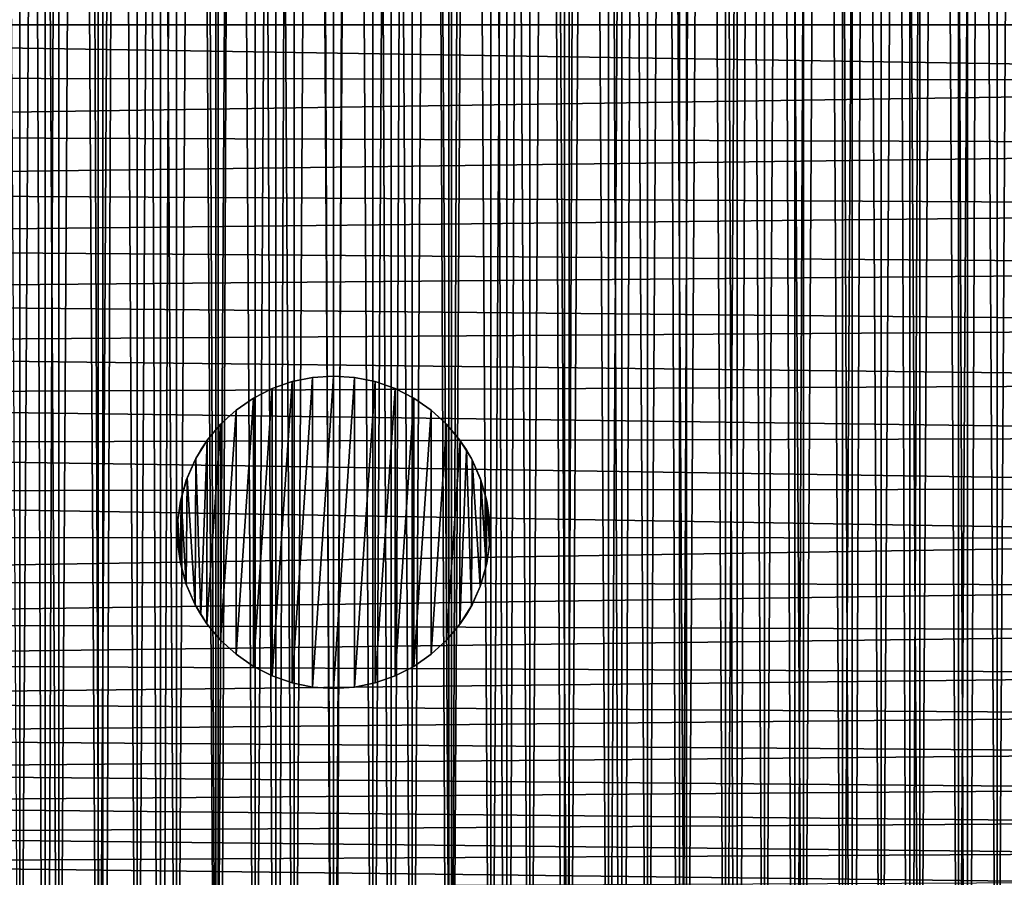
# Model space of a CAD drawing. Header units: millimetres. Extents: x -90 to 90, y -48 to 132.
# Tile 54 of 154: x -4 to 9, y -34 to -23. Entities that reach past the tile are written whole.
import ezdxf

# ---------------------------------------------------------------- set-up
doc = ezdxf.new("R2010")
doc.units = ezdxf.units.MM
doc.header["$LTSCALE"] = 65.185185
for name, color, linetype in [('10', 7, 'CONTINUOUS'), ('3', 7, 'CONTINUOUS'), ('4', 7, 'CONTINUOUS'), ('44', 7, 'CONTINUOUS'), ('49', 7, 'CONTINUOUS'), ('68', 7, 'CONTINUOUS'), ('8', 7, 'CONTINUOUS'), ('9', 7, 'CONTINUOUS')]:
    doc.layers.add(name, color=color, linetype=linetype)

msp = doc.modelspace()

# ---------------------------------------------------------------- linework, layer by layer
at = {"layer": '10', "color": 3, "linetype": 'Continuous'}
for points in [[(-0.532, -31.928, 54.35), (-0.786, -31.839, 54.35), (-0.532, -28.072, 54.35), (-0.532, -31.928, 54.35)], [(-0.786, -31.839, 54.35), (-0.786, -28.161, 54.35), (-0.532, -28.072, 54.35), (-0.786, -31.839, 54.35)], [(-0.269, -31.982, 54.35), (-0.532, -31.928, 54.35), (-0.269, -28.018, 54.35), (-0.269, -31.982, 54.35)], [(-0.532, -31.928, 54.35), (-0.532, -28.072, 54.35), (-0.269, -28.018, 54.35), (-0.532, -31.928, 54.35)], [(0, -32, 54.35), (-0.269, -31.982, 54.35), (0, -28, 54.35), (0, -32, 54.35)], [(-0.269, -31.982, 54.35), (-0.269, -28.018, 54.35), (0, -28, 54.35), (-0.269, -31.982, 54.35)], [(0, -32, 54.35), (0, -28, 54.35), (0.269, -28.018, 54.35), (0, -32, 54.35)], [(0, -32, 54.35), (0.269, -28.018, 54.35), (0.269, -31.982, 54.35), (0, -32, 54.35)], [(0.269, -28.018, 54.35), (0.532, -28.072, 54.35), (0.269, -31.982, 54.35), (0.269, -28.018, 54.35)], [(0.532, -28.072, 54.35), (0.532, -31.928, 54.35), (0.269, -31.982, 54.35), (0.532, -28.072, 54.35)], [(0.532, -28.072, 54.35), (0.786, -28.161, 54.35), (0.532, -31.928, 54.35), (0.532, -28.072, 54.35)], [(-0.786, -31.839, 54.35), (-1.026, -31.717, 54.35), (-0.786, -28.161, 54.35), (-0.786, -31.839, 54.35)], [(-1.026, -31.717, 54.35), (-1.026, -28.283, 54.35), (-0.786, -28.161, 54.35), (-1.026, -31.717, 54.35)], [(0.786, -28.161, 54.35), (0.786, -31.839, 54.35), (0.532, -31.928, 54.35), (0.786, -28.161, 54.35)], [(0.786, -28.161, 54.35), (1.026, -28.283, 54.35), (0.786, -31.839, 54.35), (0.786, -28.161, 54.35)], [(-1.026, -31.717, 54.35), (-1.247, -31.563, 54.35), (-1.026, -28.283, 54.35), (-1.026, -31.717, 54.35)], [(-1.247, -31.563, 54.35), (-1.247, -28.437, 54.35), (-1.026, -28.283, 54.35), (-1.247, -31.563, 54.35)], [(1.026, -28.283, 54.35), (1.026, -31.717, 54.35), (0.786, -31.839, 54.35), (1.026, -28.283, 54.35)], [(1.026, -28.283, 54.35), (1.247, -28.437, 54.35), (1.026, -31.717, 54.35), (1.026, -28.283, 54.35)], [(-1.247, -31.563, 54.35), (-1.446, -31.382, 54.35), (-1.247, -28.437, 54.35), (-1.247, -31.563, 54.35)], [(-1.446, -31.382, 54.35), (-1.446, -28.618, 54.35), (-1.247, -28.437, 54.35), (-1.446, -31.382, 54.35)], [(1.247, -28.437, 54.35), (1.247, -31.563, 54.35), (1.026, -31.717, 54.35), (1.247, -28.437, 54.35)], [(1.247, -28.437, 54.35), (1.446, -28.618, 54.35), (1.247, -31.563, 54.35), (1.247, -28.437, 54.35)], [(-1.446, -31.382, 54.35), (-1.621, -31.172, 54.35), (-1.446, -28.618, 54.35), (-1.446, -31.382, 54.35)], [(-1.621, -31.172, 54.35), (-1.617, -28.823, 54.35), (-1.446, -28.618, 54.35), (-1.621, -31.172, 54.35)], [(1.446, -28.618, 54.35), (1.446, -31.382, 54.35), (1.247, -31.563, 54.35), (1.446, -28.618, 54.35)], [(1.446, -28.618, 54.35), (1.621, -28.828, 54.35), (1.446, -31.382, 54.35), (1.446, -28.618, 54.35)], [(-1.701, -31.053, 54.35), (-1.763, -29.056, 54.35), (-1.617, -28.823, 54.35), (-1.701, -31.053, 54.35)], [(-1.621, -31.172, 54.35), (-1.701, -31.053, 54.35), (-1.617, -28.823, 54.35), (-1.621, -31.172, 54.35)], [(1.621, -28.828, 54.35), (1.617, -31.177, 54.35), (1.446, -31.382, 54.35), (1.621, -28.828, 54.35)], [(1.621, -28.828, 54.35), (1.701, -28.947, 54.35), (1.617, -31.177, 54.35), (1.621, -28.828, 54.35)], [(1.701, -28.947, 54.35), (1.763, -30.944, 54.35), (1.617, -31.177, 54.35), (1.701, -28.947, 54.35)], [(1.701, -28.947, 54.35), (1.771, -29.072, 54.35), (1.763, -30.944, 54.35), (1.701, -28.947, 54.35)], [(-1.771, -30.928, 54.35), (-1.876, -29.306, 54.35), (-1.763, -29.056, 54.35), (-1.771, -30.928, 54.35)], [(-1.701, -31.053, 54.35), (-1.771, -30.928, 54.35), (-1.763, -29.056, 54.35), (-1.701, -31.053, 54.35)], [(1.771, -29.072, 54.35), (1.876, -30.694, 54.35), (1.763, -30.944, 54.35), (1.771, -29.072, 54.35)], [(1.771, -29.072, 54.35), (1.885, -29.332, 54.35), (1.876, -30.694, 54.35), (1.771, -29.072, 54.35)], [(-1.885, -30.668, 54.35), (-1.953, -29.57, 54.35), (-1.876, -29.306, 54.35), (-1.885, -30.668, 54.35)], [(-1.771, -30.928, 54.35), (-1.885, -30.668, 54.35), (-1.876, -29.306, 54.35), (-1.771, -30.928, 54.35)], [(1.885, -29.332, 54.35), (1.953, -30.43, 54.35), (1.876, -30.694, 54.35), (1.885, -29.332, 54.35)], [(1.885, -29.332, 54.35), (1.96, -29.603, 54.35), (1.953, -30.43, 54.35), (1.885, -29.332, 54.35)], [(-1.96, -30.397, 54.35), (-1.994, -29.843, 54.35), (-1.953, -29.57, 54.35), (-1.96, -30.397, 54.35)], [(-1.885, -30.668, 54.35), (-1.96, -30.397, 54.35), (-1.953, -29.57, 54.35), (-1.885, -30.668, 54.35)], [(1.96, -29.603, 54.35), (1.994, -30.157, 54.35), (1.953, -30.43, 54.35), (1.96, -29.603, 54.35)], [(1.96, -29.603, 54.35), (1.996, -29.879, 54.35), (1.994, -30.157, 54.35), (1.96, -29.603, 54.35)], [(-1.96, -30.397, 54.35), (-1.996, -30.121, 54.35), (-1.994, -29.843, 54.35), (-1.96, -30.397, 54.35)]]:
    msp.add_3dface(points, dxfattribs=at)
at = {"layer": '3', "color": 3, "linetype": 'Continuous'}
for points in [[(-2.953, 131.952, 62.35), (-3.69, 131.924, 62.35), (-2.953, -47.952, 62.35), (-2.953, 131.952, 62.35)], [(-2.215, 131.973, 62.35), (-2.953, 131.952, 62.35), (-2.215, -47.973, 62.35), (-2.215, 131.973, 62.35)], [(-2.953, 131.952, 62.35), (-2.953, -47.952, 62.35), (-2.215, -47.973, 62.35), (-2.953, 131.952, 62.35)], [(-1.476, 131.988, 62.35), (-2.215, 131.973, 62.35), (-1.476, -47.988, 62.35), (-1.476, 131.988, 62.35)], [(-2.215, 131.973, 62.35), (-2.215, -47.973, 62.35), (-1.476, -47.988, 62.35), (-2.215, 131.973, 62.35)], [(-0.738, 131.997, 62.35), (-1.476, 131.988, 62.35), (-0.738, -47.997, 62.35), (-0.738, 131.997, 62.35)], [(-1.476, 131.988, 62.35), (-1.476, -47.988, 62.35), (-0.738, -47.997, 62.35), (-1.476, 131.988, 62.35)], [(0, 132, 62.35), (-0.738, 131.997, 62.35), (0, -48, 62.35), (0, 132, 62.35)], [(-0.738, 131.997, 62.35), (-0.738, -47.997, 62.35), (0, -48, 62.35), (-0.738, 131.997, 62.35)], [(0, 132, 62.35), (0, -48, 62.35), (0.738, -47.997, 62.35), (0, 132, 62.35)], [(0, 132, 62.35), (0.738, -47.997, 62.35), (0.738, 131.997, 62.35), (0, 132, 62.35)], [(0.738, -47.997, 62.35), (1.476, -47.988, 62.35), (0.738, 131.997, 62.35), (0.738, -47.997, 62.35)], [(1.476, -47.988, 62.35), (1.476, 131.988, 62.35), (0.738, 131.997, 62.35), (1.476, -47.988, 62.35)], [(1.476, -47.988, 62.35), (2.215, -47.973, 62.35), (1.476, 131.988, 62.35), (1.476, -47.988, 62.35)], [(2.215, -47.973, 62.35), (2.215, 131.973, 62.35), (1.476, 131.988, 62.35), (2.215, -47.973, 62.35)], [(2.215, -47.973, 62.35), (2.953, -47.952, 62.35), (2.215, 131.973, 62.35), (2.215, -47.973, 62.35)], [(2.953, -47.952, 62.35), (2.953, 131.952, 62.35), (2.215, 131.973, 62.35), (2.953, -47.952, 62.35)], [(2.953, -47.952, 62.35), (3.69, -47.924, 62.35), (2.953, 131.952, 62.35), (2.953, -47.952, 62.35)], [(3.69, -47.924, 62.35), (3.69, 131.924, 62.35), (2.953, 131.952, 62.35), (3.69, -47.924, 62.35)], [(-3.69, 131.924, 62.35), (-4.428, 131.891, 62.35), (-3.69, -47.924, 62.35), (-3.69, 131.924, 62.35)], [(-4.428, 131.891, 62.35), (-4.428, -47.891, 62.35), (-3.69, -47.924, 62.35), (-4.428, 131.891, 62.35)], [(-3.69, 131.924, 62.35), (-3.69, -47.924, 62.35), (-2.953, -47.952, 62.35), (-3.69, 131.924, 62.35)], [(3.69, -47.924, 62.35), (4.428, -47.891, 62.35), (3.69, 131.924, 62.35), (3.69, -47.924, 62.35)], [(4.428, -47.891, 62.35), (4.428, 131.891, 62.35), (3.69, 131.924, 62.35), (4.428, -47.891, 62.35)], [(4.428, -47.891, 62.35), (5.165, -47.852, 62.35), (4.428, 131.891, 62.35), (4.428, -47.891, 62.35)], [(5.165, -47.852, 62.35), (5.165, 131.852, 62.35), (4.428, 131.891, 62.35), (5.165, -47.852, 62.35)], [(5.165, -47.852, 62.35), (5.902, -47.806, 62.35), (5.165, 131.852, 62.35), (5.165, -47.852, 62.35)], [(5.902, -47.806, 62.35), (5.902, 131.806, 62.35), (5.165, 131.852, 62.35), (5.902, -47.806, 62.35)], [(5.902, -47.806, 62.35), (6.638, -47.755, 62.35), (5.902, 131.806, 62.35), (5.902, -47.806, 62.35)], [(6.638, -47.755, 62.35), (6.638, 131.755, 62.35), (5.902, 131.806, 62.35), (6.638, -47.755, 62.35)], [(6.638, -47.755, 62.35), (7.374, -47.697, 62.35), (6.638, 131.755, 62.35), (6.638, -47.755, 62.35)], [(7.374, -47.697, 62.35), (7.374, 131.697, 62.35), (6.638, 131.755, 62.35), (7.374, -47.697, 62.35)], [(7.374, -47.697, 62.35), (8.11, -47.634, 62.35), (7.374, 131.697, 62.35), (7.374, -47.697, 62.35)], [(8.11, -47.634, 62.35), (8.11, 131.634, 62.35), (7.374, 131.697, 62.35), (8.11, -47.634, 62.35)], [(8.11, -47.634, 62.35), (8.845, -47.564, 62.35), (8.11, 131.634, 62.35), (8.11, -47.634, 62.35)], [(8.845, -47.564, 62.35), (8.845, 131.564, 62.35), (8.11, 131.634, 62.35), (8.845, -47.564, 62.35)]]:
    msp.add_3dface(points, dxfattribs=at)
at = {"layer": '4', "color": 3, "linetype": 'Continuous'}
for points in [[(-2.953, -47.952, 60.35), (-3.69, -47.924, 60.35), (-2.953, 131.952, 60.35), (-2.953, -47.952, 60.35)], [(-3.69, -47.924, 60.35), (-3.69, 131.924, 60.35), (-2.953, 131.952, 60.35), (-3.69, -47.924, 60.35)], [(-2.215, -47.973, 60.35), (-2.953, -47.952, 60.35), (-2.215, 131.973, 60.35), (-2.215, -47.973, 60.35)], [(-2.953, -47.952, 60.35), (-2.953, 131.952, 60.35), (-2.215, 131.973, 60.35), (-2.953, -47.952, 60.35)], [(-1.476, -47.988, 60.35), (-2.215, -47.973, 60.35), (-1.476, 131.988, 60.35), (-1.476, -47.988, 60.35)], [(-2.215, -47.973, 60.35), (-2.215, 131.973, 60.35), (-1.476, 131.988, 60.35), (-2.215, -47.973, 60.35)], [(-0.738, -47.997, 60.35), (-1.476, -47.988, 60.35), (-0.738, 131.997, 60.35), (-0.738, -47.997, 60.35)], [(-1.476, -47.988, 60.35), (-1.476, 131.988, 60.35), (-0.738, 131.997, 60.35), (-1.476, -47.988, 60.35)], [(0, -48, 60.35), (-0.738, -47.997, 60.35), (0, 132, 60.35), (0, -48, 60.35)], [(-0.738, -47.997, 60.35), (-0.738, 131.997, 60.35), (0, 132, 60.35), (-0.738, -47.997, 60.35)], [(0, -48, 60.35), (0, 132, 60.35), (0.738, 131.997, 60.35), (0, -48, 60.35)], [(0, -48, 60.35), (0.738, 131.997, 60.35), (0.738, -47.997, 60.35), (0, -48, 60.35)], [(0.738, 131.997, 60.35), (1.476, 131.988, 60.35), (0.738, -47.997, 60.35), (0.738, 131.997, 60.35)], [(1.476, 131.988, 60.35), (1.476, -47.988, 60.35), (0.738, -47.997, 60.35), (1.476, 131.988, 60.35)], [(1.476, 131.988, 60.35), (2.215, 131.973, 60.35), (1.476, -47.988, 60.35), (1.476, 131.988, 60.35)], [(2.215, 131.973, 60.35), (2.215, -47.973, 60.35), (1.476, -47.988, 60.35), (2.215, 131.973, 60.35)], [(2.215, 131.973, 60.35), (2.953, 131.952, 60.35), (2.215, -47.973, 60.35), (2.215, 131.973, 60.35)], [(2.953, 131.952, 60.35), (2.953, -47.952, 60.35), (2.215, -47.973, 60.35), (2.953, 131.952, 60.35)], [(2.953, 131.952, 60.35), (3.69, 131.924, 60.35), (2.953, -47.952, 60.35), (2.953, 131.952, 60.35)], [(-3.69, -47.924, 60.35), (-4.428, -47.891, 60.35), (-3.69, 131.924, 60.35), (-3.69, -47.924, 60.35)], [(-4.428, -47.891, 60.35), (-4.428, 131.891, 60.35), (-3.69, 131.924, 60.35), (-4.428, -47.891, 60.35)], [(3.69, 131.924, 60.35), (3.69, -47.924, 60.35), (2.953, -47.952, 60.35), (3.69, 131.924, 60.35)], [(3.69, 131.924, 60.35), (4.428, 131.891, 60.35), (3.69, -47.924, 60.35), (3.69, 131.924, 60.35)], [(4.428, 131.891, 60.35), (4.428, -47.891, 60.35), (3.69, -47.924, 60.35), (4.428, 131.891, 60.35)], [(4.428, 131.891, 60.35), (5.165, 131.852, 60.35), (4.428, -47.891, 60.35), (4.428, 131.891, 60.35)], [(5.165, 131.852, 60.35), (5.165, -47.852, 60.35), (4.428, -47.891, 60.35), (5.165, 131.852, 60.35)], [(5.165, 131.852, 60.35), (5.902, 131.806, 60.35), (5.165, -47.852, 60.35), (5.165, 131.852, 60.35)], [(5.902, 131.806, 60.35), (5.902, -47.806, 60.35), (5.165, -47.852, 60.35), (5.902, 131.806, 60.35)], [(5.902, 131.806, 60.35), (6.638, 131.755, 60.35), (5.902, -47.806, 60.35), (5.902, 131.806, 60.35)], [(6.638, 131.755, 60.35), (6.638, -47.755, 60.35), (5.902, -47.806, 60.35), (6.638, 131.755, 60.35)], [(6.638, 131.755, 60.35), (7.374, 131.697, 60.35), (6.638, -47.755, 60.35), (6.638, 131.755, 60.35)], [(7.374, 131.697, 60.35), (7.374, -47.697, 60.35), (6.638, -47.755, 60.35), (7.374, 131.697, 60.35)], [(7.374, 131.697, 60.35), (8.11, 131.634, 60.35), (7.374, -47.697, 60.35), (7.374, 131.697, 60.35)], [(8.11, 131.634, 60.35), (8.11, -47.634, 60.35), (7.374, -47.697, 60.35), (8.11, 131.634, 60.35)], [(8.11, 131.634, 60.35), (8.845, 131.564, 60.35), (8.11, -47.634, 60.35), (8.11, 131.634, 60.35)], [(8.845, 131.564, 60.35), (8.845, -47.564, 60.35), (8.11, -47.634, 60.35), (8.845, 131.564, 60.35)]]:
    msp.add_3dface(points, dxfattribs=at)
at = {"layer": '44', "color": 2, "linetype": 'Continuous'}
for points in [[(-3.517, 41.551, 19.8), (-3.015, 41.591, 19.8), (-3.517, -41.551, 19.8), (-3.517, 41.551, 19.8)], [(-3.517, -41.551, 19.8), (-3.015, 41.591, 19.8), (-3.015, -41.591, 19.8), (-3.517, -41.551, 19.8)], [(-3.015, 41.591, 19.8), (-2.513, 41.624, 19.8), (-3.015, -41.591, 19.8), (-3.015, 41.591, 19.8)], [(-3.015, -41.591, 19.8), (-2.513, 41.624, 19.8), (-2.513, -41.624, 19.8), (-3.015, -41.591, 19.8)], [(-2.513, 41.624, 19.8), (-2.011, 41.651, 19.8), (-2.513, -41.624, 19.8), (-2.513, 41.624, 19.8)], [(-2.513, -41.624, 19.8), (-2.011, 41.651, 19.8), (-2.011, -41.651, 19.8), (-2.513, -41.624, 19.8)], [(-2.011, 41.651, 19.8), (-1.509, 41.673, 19.8), (-2.011, -41.651, 19.8), (-2.011, 41.651, 19.8)], [(-2.011, -41.651, 19.8), (-1.509, 41.673, 19.8), (-1.509, -41.673, 19.8), (-2.011, -41.651, 19.8)], [(-1.509, 41.673, 19.8), (-1.006, 41.688, 19.8), (-1.509, -41.673, 19.8), (-1.509, 41.673, 19.8)], [(-1.509, -41.673, 19.8), (-1.006, 41.688, 19.8), (-1.006, -41.688, 19.8), (-1.509, -41.673, 19.8)], [(-1.006, 41.688, 19.8), (-0.503, 41.697, 19.8), (-1.006, -41.688, 19.8), (-1.006, 41.688, 19.8)], [(-1.006, -41.688, 19.8), (-0.503, 41.697, 19.8), (-0.503, -41.697, 19.8), (-1.006, -41.688, 19.8)], [(-0.503, 41.697, 19.8), (0, 41.7, 19.8), (-0.503, -41.697, 19.8), (-0.503, 41.697, 19.8)], [(-0.503, -41.697, 19.8), (0, 41.7, 19.8), (0, -41.7, 19.8), (-0.503, -41.697, 19.8)], [(0, -41.7, 19.8), (0, 41.7, 19.8), (0.503, 41.697, 19.8), (0, -41.7, 19.8)], [(0.503, -41.697, 19.8), (0, -41.7, 19.8), (0.503, 41.697, 19.8), (0.503, -41.697, 19.8)], [(1.006, 41.688, 19.8), (0.503, -41.697, 19.8), (0.503, 41.697, 19.8), (1.006, 41.688, 19.8)], [(1.006, -41.688, 19.8), (0.503, -41.697, 19.8), (1.006, 41.688, 19.8), (1.006, -41.688, 19.8)], [(1.509, 41.673, 19.8), (1.006, -41.688, 19.8), (1.006, 41.688, 19.8), (1.509, 41.673, 19.8)], [(1.509, -41.673, 19.8), (1.006, -41.688, 19.8), (1.509, 41.673, 19.8), (1.509, -41.673, 19.8)], [(2.011, 41.651, 19.8), (1.509, -41.673, 19.8), (1.509, 41.673, 19.8), (2.011, 41.651, 19.8)], [(2.011, -41.651, 19.8), (1.509, -41.673, 19.8), (2.011, 41.651, 19.8), (2.011, -41.651, 19.8)], [(2.513, 41.624, 19.8), (2.011, -41.651, 19.8), (2.011, 41.651, 19.8), (2.513, 41.624, 19.8)], [(2.513, -41.624, 19.8), (2.011, -41.651, 19.8), (2.513, 41.624, 19.8), (2.513, -41.624, 19.8)], [(3.015, 41.591, 19.8), (2.513, -41.624, 19.8), (2.513, 41.624, 19.8), (3.015, 41.591, 19.8)], [(3.015, -41.591, 19.8), (2.513, -41.624, 19.8), (3.015, 41.591, 19.8), (3.015, -41.591, 19.8)], [(3.517, 41.551, 19.8), (3.015, -41.591, 19.8), (3.015, 41.591, 19.8), (3.517, 41.551, 19.8)], [(-4.518, -41.455, 19.8), (-4.017, 41.506, 19.8), (-4.017, -41.506, 19.8), (-4.518, -41.455, 19.8)], [(-4.017, 41.506, 19.8), (-3.517, 41.551, 19.8), (-4.017, -41.506, 19.8), (-4.017, 41.506, 19.8)], [(-4.017, -41.506, 19.8), (-3.517, 41.551, 19.8), (-3.517, -41.551, 19.8), (-4.017, -41.506, 19.8)], [(3.517, -41.551, 19.8), (3.015, -41.591, 19.8), (3.517, 41.551, 19.8), (3.517, -41.551, 19.8)], [(4.017, 41.506, 19.8), (3.517, -41.551, 19.8), (3.517, 41.551, 19.8), (4.017, 41.506, 19.8)], [(4.017, -41.506, 19.8), (3.517, -41.551, 19.8), (4.017, 41.506, 19.8), (4.017, -41.506, 19.8)], [(4.518, 41.455, 19.8), (4.017, -41.506, 19.8), (4.017, 41.506, 19.8), (4.518, 41.455, 19.8)], [(4.518, -41.455, 19.8), (4.017, -41.506, 19.8), (4.518, 41.455, 19.8), (4.518, -41.455, 19.8)], [(5.017, 41.397, 19.8), (4.518, -41.455, 19.8), (4.518, 41.455, 19.8), (5.017, 41.397, 19.8)], [(5.017, -41.397, 19.8), (4.518, -41.455, 19.8), (5.017, 41.397, 19.8), (5.017, -41.397, 19.8)], [(5.516, 41.334, 19.8), (5.017, -41.397, 19.8), (5.017, 41.397, 19.8), (5.516, 41.334, 19.8)], [(5.516, -41.334, 19.8), (5.017, -41.397, 19.8), (5.516, 41.334, 19.8), (5.516, -41.334, 19.8)], [(6.015, 41.264, 19.8), (5.516, -41.334, 19.8), (5.516, 41.334, 19.8), (6.015, 41.264, 19.8)], [(6.015, -41.264, 19.8), (5.516, -41.334, 19.8), (6.015, 41.264, 19.8), (6.015, -41.264, 19.8)], [(6.512, 41.188, 19.8), (6.015, -41.264, 19.8), (6.015, 41.264, 19.8), (6.512, 41.188, 19.8)], [(6.512, -41.188, 19.8), (6.015, -41.264, 19.8), (6.512, 41.188, 19.8), (6.512, -41.188, 19.8)], [(7.008, 41.107, 19.8), (6.512, -41.188, 19.8), (6.512, 41.188, 19.8), (7.008, 41.107, 19.8)], [(7.008, -41.107, 19.8), (6.512, -41.188, 19.8), (7.008, 41.107, 19.8), (7.008, -41.107, 19.8)], [(7.503, 41.019, 19.8), (7.008, -41.107, 19.8), (7.008, 41.107, 19.8), (7.503, 41.019, 19.8)], [(7.503, -41.019, 19.8), (7.008, -41.107, 19.8), (7.503, 41.019, 19.8), (7.503, -41.019, 19.8)], [(7.998, 40.926, 19.8), (7.503, -41.019, 19.8), (7.503, 41.019, 19.8), (7.998, 40.926, 19.8)], [(7.998, -40.926, 19.8), (7.503, -41.019, 19.8), (7.998, 40.926, 19.8), (7.998, -40.926, 19.8)], [(8.491, 40.826, 19.8), (7.998, -40.926, 19.8), (7.998, 40.926, 19.8), (8.491, 40.826, 19.8)], [(8.491, -40.826, 19.8), (7.998, -40.926, 19.8), (8.491, 40.826, 19.8), (8.491, -40.826, 19.8)], [(8.982, 40.721, 19.8), (8.491, -40.826, 19.8), (8.491, 40.826, 19.8), (8.982, 40.721, 19.8)], [(8.982, -40.721, 19.8), (8.491, -40.826, 19.8), (8.982, 40.721, 19.8), (8.982, -40.721, 19.8)]]:
    msp.add_3dface(points, dxfattribs=at)
at = {"layer": '49', "color": 254, "linetype": 'Continuous', "true_color": 0xcad1ee}
for points in [[(-3.015, 41.591, 21), (-3.517, 41.551, 21), (-3.015, -41.591, 21), (-3.015, 41.591, 21)], [(-2.513, 41.624, 21), (-3.015, 41.591, 21), (-2.513, -41.624, 21), (-2.513, 41.624, 21)], [(-3.015, 41.591, 21), (-3.015, -41.591, 21), (-2.513, -41.624, 21), (-3.015, 41.591, 21)], [(-2.011, 41.651, 21), (-2.513, 41.624, 21), (-2.011, -41.651, 21), (-2.011, 41.651, 21)], [(-2.513, 41.624, 21), (-2.513, -41.624, 21), (-2.011, -41.651, 21), (-2.513, 41.624, 21)], [(-1.509, 41.673, 21), (-2.011, 41.651, 21), (-1.509, -41.673, 21), (-1.509, 41.673, 21)], [(-2.011, 41.651, 21), (-2.011, -41.651, 21), (-1.509, -41.673, 21), (-2.011, 41.651, 21)], [(-1.006, 41.688, 21), (-1.509, 41.673, 21), (-1.006, -41.688, 21), (-1.006, 41.688, 21)], [(-1.509, 41.673, 21), (-1.509, -41.673, 21), (-1.006, -41.688, 21), (-1.509, 41.673, 21)], [(-0.503, 41.697, 21), (-1.006, 41.688, 21), (-0.503, -41.697, 21), (-0.503, 41.697, 21)], [(-1.006, 41.688, 21), (-1.006, -41.688, 21), (-0.503, -41.697, 21), (-1.006, 41.688, 21)], [(0, 41.7, 21), (-0.503, 41.697, 21), (0, -41.7, 21), (0, 41.7, 21)], [(-0.503, 41.697, 21), (-0.503, -41.697, 21), (0, -41.7, 21), (-0.503, 41.697, 21)], [(0, 41.7, 21), (0, -41.7, 21), (0.503, -41.697, 21), (0, 41.7, 21)], [(0.503, 41.697, 21), (0, 41.7, 21), (0.503, -41.697, 21), (0.503, 41.697, 21)], [(1.006, 41.688, 21), (0.503, 41.697, 21), (1.006, -41.688, 21), (1.006, 41.688, 21)], [(1.006, -41.688, 21), (0.503, 41.697, 21), (0.503, -41.697, 21), (1.006, -41.688, 21)], [(1.509, 41.673, 21), (1.006, 41.688, 21), (1.509, -41.673, 21), (1.509, 41.673, 21)], [(1.509, -41.673, 21), (1.006, 41.688, 21), (1.006, -41.688, 21), (1.509, -41.673, 21)], [(2.011, 41.651, 21), (1.509, 41.673, 21), (2.011, -41.651, 21), (2.011, 41.651, 21)], [(2.011, -41.651, 21), (1.509, 41.673, 21), (1.509, -41.673, 21), (2.011, -41.651, 21)], [(2.513, 41.624, 21), (2.011, 41.651, 21), (2.513, -41.624, 21), (2.513, 41.624, 21)], [(2.513, -41.624, 21), (2.011, 41.651, 21), (2.011, -41.651, 21), (2.513, -41.624, 21)], [(3.015, 41.591, 21), (2.513, 41.624, 21), (3.015, -41.591, 21), (3.015, 41.591, 21)], [(3.015, -41.591, 21), (2.513, 41.624, 21), (2.513, -41.624, 21), (3.015, -41.591, 21)], [(3.517, 41.551, 21), (3.015, 41.591, 21), (3.517, -41.551, 21), (3.517, 41.551, 21)], [(3.517, -41.551, 21), (3.015, 41.591, 21), (3.015, -41.591, 21), (3.517, -41.551, 21)], [(-4.017, 41.506, 21), (-4.518, 41.455, 21), (-4.017, -41.506, 21), (-4.017, 41.506, 21)], [(-3.517, 41.551, 21), (-4.017, 41.506, 21), (-3.517, -41.551, 21), (-3.517, 41.551, 21)], [(-4.017, 41.506, 21), (-4.017, -41.506, 21), (-3.517, -41.551, 21), (-4.017, 41.506, 21)], [(-3.517, 41.551, 21), (-3.517, -41.551, 21), (-3.015, -41.591, 21), (-3.517, 41.551, 21)], [(4.017, 41.506, 21), (3.517, 41.551, 21), (4.017, -41.506, 21), (4.017, 41.506, 21)], [(4.017, -41.506, 21), (3.517, 41.551, 21), (3.517, -41.551, 21), (4.017, -41.506, 21)], [(4.518, 41.455, 21), (4.017, 41.506, 21), (4.518, -41.455, 21), (4.518, 41.455, 21)], [(4.518, -41.455, 21), (4.017, 41.506, 21), (4.017, -41.506, 21), (4.518, -41.455, 21)], [(5.017, 41.397, 21), (4.518, 41.455, 21), (5.017, -41.397, 21), (5.017, 41.397, 21)], [(5.017, -41.397, 21), (4.518, 41.455, 21), (4.518, -41.455, 21), (5.017, -41.397, 21)], [(5.516, 41.334, 21), (5.017, 41.397, 21), (5.516, -41.334, 21), (5.516, 41.334, 21)], [(5.516, -41.334, 21), (5.017, 41.397, 21), (5.017, -41.397, 21), (5.516, -41.334, 21)], [(6.015, 41.264, 21), (5.516, 41.334, 21), (6.015, -41.264, 21), (6.015, 41.264, 21)], [(6.015, -41.264, 21), (5.516, 41.334, 21), (5.516, -41.334, 21), (6.015, -41.264, 21)], [(6.512, 41.188, 21), (6.015, 41.264, 21), (6.512, -41.188, 21), (6.512, 41.188, 21)], [(6.512, -41.188, 21), (6.015, 41.264, 21), (6.015, -41.264, 21), (6.512, -41.188, 21)], [(7.008, 41.107, 21), (6.512, 41.188, 21), (7.008, -41.107, 21), (7.008, 41.107, 21)], [(7.008, -41.107, 21), (6.512, 41.188, 21), (6.512, -41.188, 21), (7.008, -41.107, 21)], [(7.503, 41.019, 21), (7.008, 41.107, 21), (7.503, -41.019, 21), (7.503, 41.019, 21)], [(7.503, -41.019, 21), (7.008, 41.107, 21), (7.008, -41.107, 21), (7.503, -41.019, 21)], [(7.998, 40.926, 21), (7.503, 41.019, 21), (7.998, -40.926, 21), (7.998, 40.926, 21)], [(7.998, -40.926, 21), (7.503, 41.019, 21), (7.503, -41.019, 21), (7.998, -40.926, 21)], [(8.491, 40.826, 21), (7.998, 40.926, 21), (8.491, -40.826, 21), (8.491, 40.826, 21)], [(8.491, -40.826, 21), (7.998, 40.926, 21), (7.998, -40.926, 21), (8.491, -40.826, 21)], [(8.982, 40.721, 21), (8.491, 40.826, 21), (8.982, -40.721, 21), (8.982, 40.721, 21)], [(8.982, -40.721, 21), (8.491, 40.826, 21), (8.491, -40.826, 21), (8.982, -40.721, 21)]]:
    msp.add_3dface(points, dxfattribs=at)
at = {"layer": '68', "color": 3, "linetype": 'Continuous'}
for points in [[(-22.802, -23.503, 57.35), (-23.214, -22.782, 57.35), (22.802, -23.503, 57.35), (-22.802, -23.503, 57.35)], [(22.802, -23.503, 57.35), (-23.214, -22.782, 57.35), (23.214, -22.782, 57.35), (22.802, -23.503, 57.35)], [(-22.394, -24.169, 57.35), (-22.802, -23.503, 57.35), (22.361, -24.221, 57.35), (-22.394, -24.169, 57.35)], [(22.361, -24.221, 57.35), (-22.802, -23.503, 57.35), (22.802, -23.503, 57.35), (22.361, -24.221, 57.35)], [(-21.919, -24.893, 57.35), (-22.394, -24.169, 57.35), (22.361, -24.221, 57.35), (-21.919, -24.893, 57.35)], [(21.815, -25.045, 57.35), (-21.919, -24.893, 57.35), (22.361, -24.221, 57.35), (21.815, -25.045, 57.35)], [(-21.419, -25.604, 57.35), (-21.919, -24.893, 57.35), (21.815, -25.045, 57.35), (-21.419, -25.604, 57.35)], [(21.243, -25.842, 57.35), (-21.419, -25.604, 57.35), (21.815, -25.045, 57.35), (21.243, -25.842, 57.35)], [(-20.896, -26.297, 57.35), (-21.419, -25.604, 57.35), (21.243, -25.842, 57.35), (-20.896, -26.297, 57.35)], [(20.645, -26.615, 57.35), (-20.896, -26.297, 57.35), (21.243, -25.842, 57.35), (20.645, -26.615, 57.35)], [(-20.352, -26.972, 57.35), (-20.896, -26.297, 57.35), (20.645, -26.615, 57.35), (-20.352, -26.972, 57.35)], [(20.021, -27.361, 57.35), (-20.352, -26.972, 57.35), (20.645, -26.615, 57.35), (20.021, -27.361, 57.35)], [(-19.785, -27.629, 57.35), (-20.352, -26.972, 57.35), (20.021, -27.361, 57.35), (-19.785, -27.629, 57.35)], [(19.373, -28.082, 57.35), (-19.785, -27.629, 57.35), (20.021, -27.361, 57.35), (19.373, -28.082, 57.35)], [(-19.198, -28.268, 57.35), (-19.785, -27.629, 57.35), (19.373, -28.082, 57.35), (-19.198, -28.268, 57.35)], [(18.702, -28.774, 57.35), (-19.198, -28.268, 57.35), (19.373, -28.082, 57.35), (18.702, -28.774, 57.35)], [(-18.589, -28.886, 57.35), (-19.198, -28.268, 57.35), (18.702, -28.774, 57.35), (-18.589, -28.886, 57.35)], [(18.01, -29.44, 57.35), (-18.589, -28.886, 57.35), (18.702, -28.774, 57.35), (18.01, -29.44, 57.35)], [(-17.961, -29.484, 57.35), (-18.589, -28.886, 57.35), (18.01, -29.44, 57.35), (-17.961, -29.484, 57.35)], [(17.296, -30.077, 57.35), (-17.961, -29.484, 57.35), (18.01, -29.44, 57.35), (17.296, -30.077, 57.35)], [(-17.314, -30.062, 57.35), (-17.961, -29.484, 57.35), (17.296, -30.077, 57.35), (-17.314, -30.062, 57.35)], [(-16.648, -30.618, 57.35), (-17.314, -30.062, 57.35), (17.296, -30.077, 57.35), (-16.648, -30.618, 57.35)], [(16.564, -30.686, 57.35), (-16.648, -30.618, 57.35), (17.296, -30.077, 57.35), (16.564, -30.686, 57.35)], [(-15.964, -31.152, 57.35), (-16.648, -30.618, 57.35), (16.564, -30.686, 57.35), (-15.964, -31.152, 57.35)], [(15.813, -31.265, 57.35), (-15.964, -31.152, 57.35), (16.564, -30.686, 57.35), (15.813, -31.265, 57.35)], [(-15.262, -31.664, 57.35), (-15.964, -31.152, 57.35), (15.813, -31.265, 57.35), (-15.262, -31.664, 57.35)], [(15.045, -31.815, 57.35), (-15.262, -31.664, 57.35), (15.813, -31.265, 57.35), (15.045, -31.815, 57.35)], [(-14.544, -32.152, 57.35), (-15.262, -31.664, 57.35), (15.045, -31.815, 57.35), (-14.544, -32.152, 57.35)], [(14.261, -32.336, 57.35), (-14.544, -32.152, 57.35), (15.045, -31.815, 57.35), (14.261, -32.336, 57.35)], [(-13.81, -32.617, 57.35), (-14.544, -32.152, 57.35), (14.261, -32.336, 57.35), (-13.81, -32.617, 57.35)], [(13.462, -32.826, 57.35), (-13.81, -32.617, 57.35), (14.261, -32.336, 57.35), (13.462, -32.826, 57.35)], [(-13.06, -33.059, 57.35), (-13.81, -32.617, 57.35), (13.462, -32.826, 57.35), (-13.06, -33.059, 57.35)], [(12.649, -33.286, 57.35), (-13.06, -33.059, 57.35), (13.462, -32.826, 57.35), (12.649, -33.286, 57.35)], [(-12.295, -33.475, 57.35), (-13.06, -33.059, 57.35), (12.649, -33.286, 57.35), (-12.295, -33.475, 57.35)], [(11.823, -33.716, 57.35), (-12.295, -33.475, 57.35), (12.649, -33.286, 57.35), (11.823, -33.716, 57.35)], [(-11.516, -33.867, 57.35), (-12.295, -33.475, 57.35), (11.823, -33.716, 57.35), (-11.516, -33.867, 57.35)], [(10.986, -34.115, 57.35), (-11.516, -33.867, 57.35), (11.823, -33.716, 57.35), (10.986, -34.115, 57.35)], [(-10.724, -34.233, 57.35), (-11.516, -33.867, 57.35), (10.986, -34.115, 57.35), (-10.724, -34.233, 57.35)], [(10.139, -34.484, 57.35), (-10.724, -34.233, 57.35), (10.986, -34.115, 57.35), (10.139, -34.484, 57.35)], [(-9.92, -34.573, 57.35), (-10.724, -34.233, 57.35), (10.139, -34.484, 57.35), (-9.92, -34.573, 57.35)]]:
    msp.add_3dface(points, dxfattribs=at)
at = {"layer": '8', "color": 3, "linetype": 'Continuous'}
for points in [[(-0.786, -28.161, 60.35), (-0.532, -28.072, 60.35), (-0.786, -28.161, 54.35), (-0.786, -28.161, 60.35)], [(-0.786, -28.161, 54.35), (-0.532, -28.072, 60.35), (-0.532, -28.072, 54.35), (-0.786, -28.161, 54.35)], [(-0.532, -28.072, 60.35), (-0.269, -28.018, 60.35), (-0.532, -28.072, 54.35), (-0.532, -28.072, 60.35)], [(-0.532, -28.072, 54.35), (-0.269, -28.018, 60.35), (-0.269, -28.018, 54.35), (-0.532, -28.072, 54.35)], [(-0.269, -28.018, 60.35), (0, -28, 60.35), (-0.269, -28.018, 54.35), (-0.269, -28.018, 60.35)], [(-0.269, -28.018, 54.35), (0, -28, 60.35), (0, -28, 54.35), (-0.269, -28.018, 54.35)], [(-1.026, -28.283, 60.35), (-0.786, -28.161, 60.35), (-1.026, -28.283, 54.35), (-1.026, -28.283, 60.35)], [(-1.026, -28.283, 54.35), (-0.786, -28.161, 60.35), (-0.786, -28.161, 54.35), (-1.026, -28.283, 54.35)], [(-1.247, -28.437, 60.35), (-1.026, -28.283, 60.35), (-1.247, -28.437, 54.35), (-1.247, -28.437, 60.35)], [(-1.247, -28.437, 54.35), (-1.026, -28.283, 60.35), (-1.026, -28.283, 54.35), (-1.247, -28.437, 54.35)], [(-1.446, -28.618, 60.35), (-1.247, -28.437, 60.35), (-1.446, -28.618, 54.35), (-1.446, -28.618, 60.35)], [(-1.446, -28.618, 54.35), (-1.247, -28.437, 60.35), (-1.247, -28.437, 54.35), (-1.446, -28.618, 54.35)], [(-1.621, -28.828, 60.35), (-1.446, -28.618, 60.35), (-1.617, -28.823, 54.35), (-1.621, -28.828, 60.35)], [(-1.617, -28.823, 54.35), (-1.446, -28.618, 60.35), (-1.446, -28.618, 54.35), (-1.617, -28.823, 54.35)], [(-1.763, -29.056, 54.35), (-1.621, -28.828, 60.35), (-1.617, -28.823, 54.35), (-1.763, -29.056, 54.35)], [(-1.701, -28.947, 60.35), (-1.621, -28.828, 60.35), (-1.763, -29.056, 54.35), (-1.701, -28.947, 60.35)], [(-1.771, -29.072, 60.35), (-1.701, -28.947, 60.35), (-1.763, -29.056, 54.35), (-1.771, -29.072, 60.35)], [(-1.885, -29.332, 60.35), (-1.771, -29.072, 60.35), (-1.876, -29.306, 54.35), (-1.885, -29.332, 60.35)], [(-1.876, -29.306, 54.35), (-1.771, -29.072, 60.35), (-1.763, -29.056, 54.35), (-1.876, -29.306, 54.35)], [(-1.96, -29.603, 60.35), (-1.885, -29.332, 60.35), (-1.953, -29.57, 54.35), (-1.96, -29.603, 60.35)], [(-1.953, -29.57, 54.35), (-1.885, -29.332, 60.35), (-1.876, -29.306, 54.35), (-1.953, -29.57, 54.35)], [(-1.996, -29.879, 60.35), (-1.96, -29.603, 60.35), (-1.994, -29.843, 54.35), (-1.996, -29.879, 60.35)], [(-1.994, -29.843, 54.35), (-1.96, -29.603, 60.35), (-1.953, -29.57, 54.35), (-1.994, -29.843, 54.35)], [(-1.996, -30.121, 54.35), (-1.996, -29.879, 60.35), (-1.994, -29.843, 54.35), (-1.996, -30.121, 54.35)], [(-1.994, -30.157, 60.35), (-1.996, -29.879, 60.35), (-1.996, -30.121, 54.35), (-1.994, -30.157, 60.35)], [(-1.96, -30.397, 54.35), (-1.994, -30.157, 60.35), (-1.996, -30.121, 54.35), (-1.96, -30.397, 54.35)], [(-1.953, -30.43, 60.35), (-1.994, -30.157, 60.35), (-1.96, -30.397, 54.35), (-1.953, -30.43, 60.35)], [(-1.885, -30.668, 54.35), (-1.953, -30.43, 60.35), (-1.96, -30.397, 54.35), (-1.885, -30.668, 54.35)], [(-1.876, -30.694, 60.35), (-1.953, -30.43, 60.35), (-1.885, -30.668, 54.35), (-1.876, -30.694, 60.35)], [(-1.771, -30.928, 54.35), (-1.876, -30.694, 60.35), (-1.885, -30.668, 54.35), (-1.771, -30.928, 54.35)], [(-1.763, -30.944, 60.35), (-1.876, -30.694, 60.35), (-1.771, -30.928, 54.35), (-1.763, -30.944, 60.35)], [(-1.701, -31.053, 54.35), (-1.763, -30.944, 60.35), (-1.771, -30.928, 54.35), (-1.701, -31.053, 54.35)], [(-1.617, -31.177, 60.35), (-1.763, -30.944, 60.35), (-1.621, -31.172, 54.35), (-1.617, -31.177, 60.35)], [(-1.621, -31.172, 54.35), (-1.763, -30.944, 60.35), (-1.701, -31.053, 54.35), (-1.621, -31.172, 54.35)], [(-1.446, -31.382, 54.35), (-1.617, -31.177, 60.35), (-1.621, -31.172, 54.35), (-1.446, -31.382, 54.35)], [(-1.446, -31.382, 60.35), (-1.617, -31.177, 60.35), (-1.446, -31.382, 54.35), (-1.446, -31.382, 60.35)], [(-1.247, -31.563, 60.35), (-1.446, -31.382, 60.35), (-1.247, -31.563, 54.35), (-1.247, -31.563, 60.35)], [(-1.247, -31.563, 54.35), (-1.446, -31.382, 60.35), (-1.446, -31.382, 54.35), (-1.247, -31.563, 54.35)], [(-1.026, -31.717, 60.35), (-1.247, -31.563, 60.35), (-1.026, -31.717, 54.35), (-1.026, -31.717, 60.35)], [(-1.026, -31.717, 54.35), (-1.247, -31.563, 60.35), (-1.247, -31.563, 54.35), (-1.026, -31.717, 54.35)], [(-0.786, -31.839, 60.35), (-1.026, -31.717, 60.35), (-0.786, -31.839, 54.35), (-0.786, -31.839, 60.35)], [(-0.786, -31.839, 54.35), (-1.026, -31.717, 60.35), (-1.026, -31.717, 54.35), (-0.786, -31.839, 54.35)], [(-0.532, -31.928, 60.35), (-0.786, -31.839, 60.35), (-0.532, -31.928, 54.35), (-0.532, -31.928, 60.35)], [(-0.532, -31.928, 54.35), (-0.786, -31.839, 60.35), (-0.786, -31.839, 54.35), (-0.532, -31.928, 54.35)], [(-0.269, -31.982, 60.35), (-0.532, -31.928, 60.35), (-0.269, -31.982, 54.35), (-0.269, -31.982, 60.35)], [(-0.269, -31.982, 54.35), (-0.532, -31.928, 60.35), (-0.532, -31.928, 54.35), (-0.269, -31.982, 54.35)], [(0, -32, 60.35), (-0.269, -31.982, 60.35), (0, -32, 54.35), (0, -32, 60.35)], [(0, -32, 54.35), (-0.269, -31.982, 60.35), (-0.269, -31.982, 54.35), (0, -32, 54.35)]]:
    msp.add_3dface(points, dxfattribs=at)
at = {"layer": '9', "color": 3, "linetype": 'Continuous'}
for points in [[(0, -28, 54.35), (0, -28, 60.35), (0.269, -28.018, 60.35), (0, -28, 54.35)], [(0.269, -28.018, 54.35), (0, -28, 54.35), (0.269, -28.018, 60.35), (0.269, -28.018, 54.35)], [(0.532, -28.072, 54.35), (0.269, -28.018, 54.35), (0.532, -28.072, 60.35), (0.532, -28.072, 54.35)], [(0.532, -28.072, 60.35), (0.269, -28.018, 54.35), (0.269, -28.018, 60.35), (0.532, -28.072, 60.35)], [(0.786, -28.161, 54.35), (0.532, -28.072, 54.35), (0.786, -28.161, 60.35), (0.786, -28.161, 54.35)], [(0.786, -28.161, 60.35), (0.532, -28.072, 54.35), (0.532, -28.072, 60.35), (0.786, -28.161, 60.35)], [(1.026, -28.283, 54.35), (0.786, -28.161, 54.35), (1.026, -28.283, 60.35), (1.026, -28.283, 54.35)], [(1.026, -28.283, 60.35), (0.786, -28.161, 54.35), (0.786, -28.161, 60.35), (1.026, -28.283, 60.35)], [(1.247, -28.437, 54.35), (1.026, -28.283, 54.35), (1.247, -28.437, 60.35), (1.247, -28.437, 54.35)], [(1.247, -28.437, 60.35), (1.026, -28.283, 54.35), (1.026, -28.283, 60.35), (1.247, -28.437, 60.35)], [(1.446, -28.618, 54.35), (1.247, -28.437, 54.35), (1.446, -28.618, 60.35), (1.446, -28.618, 54.35)], [(1.446, -28.618, 60.35), (1.247, -28.437, 54.35), (1.247, -28.437, 60.35), (1.446, -28.618, 60.35)], [(1.621, -28.828, 54.35), (1.446, -28.618, 54.35), (1.617, -28.823, 60.35), (1.621, -28.828, 54.35)], [(1.617, -28.823, 60.35), (1.446, -28.618, 54.35), (1.446, -28.618, 60.35), (1.617, -28.823, 60.35)], [(1.763, -29.056, 60.35), (1.621, -28.828, 54.35), (1.617, -28.823, 60.35), (1.763, -29.056, 60.35)], [(1.701, -28.947, 54.35), (1.621, -28.828, 54.35), (1.763, -29.056, 60.35), (1.701, -28.947, 54.35)], [(1.771, -29.072, 54.35), (1.701, -28.947, 54.35), (1.763, -29.056, 60.35), (1.771, -29.072, 54.35)], [(1.876, -29.306, 60.35), (1.771, -29.072, 54.35), (1.763, -29.056, 60.35), (1.876, -29.306, 60.35)], [(1.885, -29.332, 54.35), (1.771, -29.072, 54.35), (1.876, -29.306, 60.35), (1.885, -29.332, 54.35)], [(1.953, -29.57, 60.35), (1.885, -29.332, 54.35), (1.876, -29.306, 60.35), (1.953, -29.57, 60.35)], [(1.96, -29.603, 54.35), (1.885, -29.332, 54.35), (1.953, -29.57, 60.35), (1.96, -29.603, 54.35)], [(1.994, -29.843, 60.35), (1.96, -29.603, 54.35), (1.953, -29.57, 60.35), (1.994, -29.843, 60.35)], [(1.996, -29.879, 54.35), (1.96, -29.603, 54.35), (1.994, -29.843, 60.35), (1.996, -29.879, 54.35)], [(1.996, -30.121, 60.35), (1.996, -29.879, 54.35), (1.994, -29.843, 60.35), (1.996, -30.121, 60.35)], [(1.994, -30.157, 54.35), (1.996, -29.879, 54.35), (1.996, -30.121, 60.35), (1.994, -30.157, 54.35)], [(1.953, -30.43, 54.35), (1.994, -30.157, 54.35), (1.96, -30.397, 60.35), (1.953, -30.43, 54.35)], [(1.96, -30.397, 60.35), (1.994, -30.157, 54.35), (1.996, -30.121, 60.35), (1.96, -30.397, 60.35)], [(1.876, -30.694, 54.35), (1.953, -30.43, 54.35), (1.885, -30.668, 60.35), (1.876, -30.694, 54.35)], [(1.885, -30.668, 60.35), (1.953, -30.43, 54.35), (1.96, -30.397, 60.35), (1.885, -30.668, 60.35)], [(1.763, -30.944, 54.35), (1.876, -30.694, 54.35), (1.771, -30.928, 60.35), (1.763, -30.944, 54.35)], [(1.771, -30.928, 60.35), (1.876, -30.694, 54.35), (1.885, -30.668, 60.35), (1.771, -30.928, 60.35)], [(1.617, -31.177, 54.35), (1.763, -30.944, 54.35), (1.621, -31.172, 60.35), (1.617, -31.177, 54.35)], [(1.621, -31.172, 60.35), (1.763, -30.944, 54.35), (1.701, -31.053, 60.35), (1.621, -31.172, 60.35)], [(1.701, -31.053, 60.35), (1.763, -30.944, 54.35), (1.771, -30.928, 60.35), (1.701, -31.053, 60.35)], [(1.446, -31.382, 60.35), (1.617, -31.177, 54.35), (1.621, -31.172, 60.35), (1.446, -31.382, 60.35)], [(1.446, -31.382, 54.35), (1.617, -31.177, 54.35), (1.446, -31.382, 60.35), (1.446, -31.382, 54.35)], [(1.247, -31.563, 54.35), (1.446, -31.382, 54.35), (1.247, -31.563, 60.35), (1.247, -31.563, 54.35)], [(1.247, -31.563, 60.35), (1.446, -31.382, 54.35), (1.446, -31.382, 60.35), (1.247, -31.563, 60.35)], [(1.026, -31.717, 54.35), (1.247, -31.563, 54.35), (1.026, -31.717, 60.35), (1.026, -31.717, 54.35)], [(1.026, -31.717, 60.35), (1.247, -31.563, 54.35), (1.247, -31.563, 60.35), (1.026, -31.717, 60.35)], [(0.786, -31.839, 54.35), (1.026, -31.717, 54.35), (0.786, -31.839, 60.35), (0.786, -31.839, 54.35)], [(0.786, -31.839, 60.35), (1.026, -31.717, 54.35), (1.026, -31.717, 60.35), (0.786, -31.839, 60.35)], [(0.532, -31.928, 54.35), (0.786, -31.839, 54.35), (0.532, -31.928, 60.35), (0.532, -31.928, 54.35)], [(0.532, -31.928, 60.35), (0.786, -31.839, 54.35), (0.786, -31.839, 60.35), (0.532, -31.928, 60.35)], [(0, -32, 60.35), (0, -32, 54.35), (0.269, -31.982, 54.35), (0, -32, 60.35)], [(0, -32, 60.35), (0.269, -31.982, 54.35), (0.269, -31.982, 60.35), (0, -32, 60.35)], [(0.269, -31.982, 54.35), (0.532, -31.928, 54.35), (0.269, -31.982, 60.35), (0.269, -31.982, 54.35)], [(0.269, -31.982, 60.35), (0.532, -31.928, 54.35), (0.532, -31.928, 60.35), (0.269, -31.982, 60.35)]]:
    msp.add_3dface(points, dxfattribs=at)

doc.saveas('drawing.dxf')
